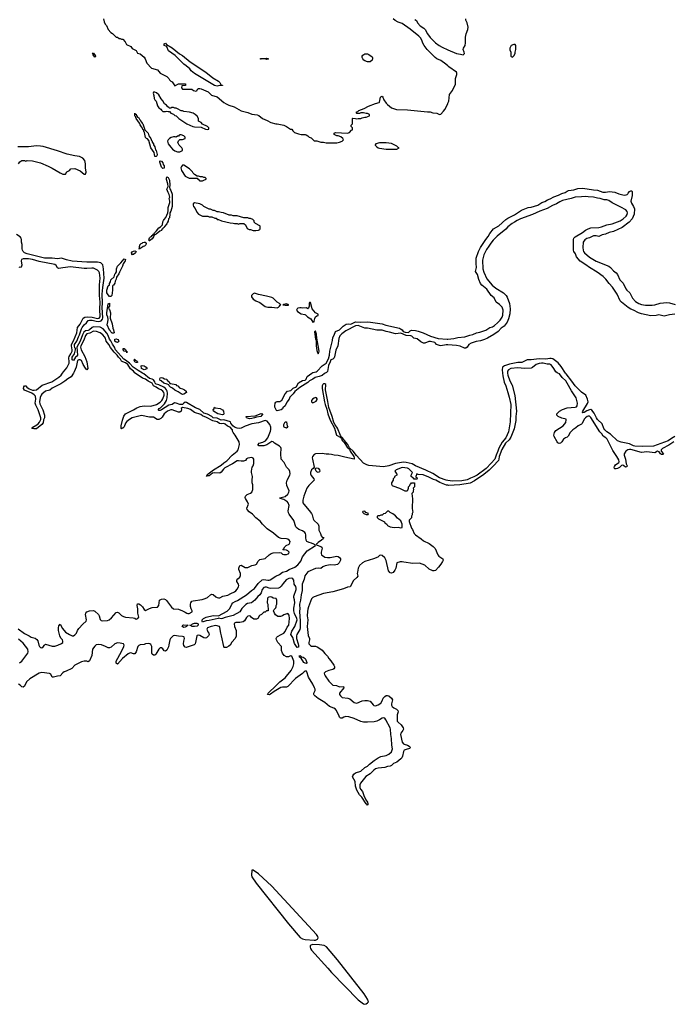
# Model space of a CAD drawing. Header units: inches. Extents: x 2347120 to 2490770, y 707513 to 877705.
# Tile 63 of 132: x 2393559 to 2403373, y 790511 to 805317. Entities that reach past the tile are written whole.
import ezdxf

# ---------------------------------------------------------------- set-up
doc = ezdxf.new("R2010")
doc.units = ezdxf.units.IN
doc.header["$MEASUREMENT"] = 0
for name, color, linetype in [('C3799', 7, 'Continuous'), ('C3890', 7, 'Continuous'), ('C4709', 7, 'Continuous'), ('C4800', 7, 'Continuous')]:
    doc.layers.add(name, color=color, linetype=linetype)

msp = doc.modelspace()

# ---------------------------------------------------------------- linework, layer by layer
at = {"layer": 'C3799', "color": 5}
for points, elevation in [([(2393537, 796157), (2393630, 796088), (2393704, 796050), (2393730, 796031), (2393770, 796022), (2393790, 796014), (2393815, 795995), (2393834, 795974), (2393846, 795910), (2393855, 795890), (2393870, 795875), (2393890, 795873), (2393913, 795887), (2393930, 795913), (2393950, 795924), (2394050, 795894), (2394090, 795896), (2394135, 795910), (2394190, 795937), (2394206, 795950), (2394210, 795973), (2394203, 795990), (2394179, 796019), (2394164, 796050), (2394145, 796130), (2394144, 796170), (2394150, 796201), (2394170, 796226), (2394203, 796163), (2394249, 796109), (2394310, 796072), (2394350, 796054), (2394370, 796054), (2394390, 796066), (2394412, 796090), (2394429, 796131), (2394450, 796162), (2394510, 796225), (2394561, 796270), (2394565, 796290), (2394551, 796370), (2394554, 796390), (2394570, 796410), (2394610, 796427), (2394670, 796434), (2394690, 796425), (2394745, 796370), (2394756, 796350), (2394770, 796298), (2394784, 796284), (2394799, 796279), (2394878, 796282), (2394907, 796293), (2394940, 796320), (2395010, 796401), (2395030, 796407), (2395050, 796395), (2395090, 796359), (2395121, 796341), (2395151, 796331), (2395264, 796324), (2395290, 796316), (2395310, 796303), (2395335, 796310), (2395349, 796331), (2395338, 796390), (2395337, 796457), (2395328, 796510), (2395330, 796531), (2395350, 796535), (2395377, 796517), (2395407, 796487), (2395430, 796447), (2395450, 796431), (2395510, 796464), (2395550, 796477), (2395630, 796481), (2395651, 796509), (2395661, 796590), (2395690, 796605), (2395727, 796607), (2395750, 796598), (2395765, 796585), (2395841, 796481), (2395870, 796459), (2395950, 796451), (2396010, 796427), (2396050, 796407), (2396072, 796390), (2396090, 796385), (2396110, 796388), (2396152, 796410), (2396153, 796430), (2396137, 796457), (2396127, 796493), (2396127, 796530), (2396132, 796550), (2396148, 796572), (2396170, 796579), (2396301, 796599), (2396349, 796611), (2396384, 796630), (2396430, 796670), (2396450, 796679), (2396470, 796673), (2396510, 796637), (2396530, 796626), (2396550, 796621), (2396570, 796624), (2396614, 796646), (2396690, 796662), (2396732, 796688), (2396790, 796712), (2396810, 796728), (2396830, 796753), (2396850, 796790), (2396855, 796810), (2396852, 796830), (2396826, 796870), (2396824, 796890), (2396838, 796910), (2396870, 796933), (2396882, 796958), (2396879, 796990), (2396857, 797050), (2396856, 797070), (2396870, 797108), (2396890, 797113), (2396950, 797079), (2396970, 797077), (2396990, 797079), (2397050, 797108), (2397100, 797120), (2397119, 797130), (2397146, 797174), (2397170, 797197), (2397250, 797216), (2397309, 797270), (2397343, 797290), (2397370, 797300), (2397470, 797307), (2397490, 797301), (2397510, 797282), (2397530, 797275), (2397570, 797276), (2397596, 797284), (2397609, 797290), (2397612, 797310), (2397592, 797330), (2397570, 797340), (2397524, 797344), (2397515, 797350), (2397525, 797355), (2397546, 797390), (2397569, 797411), (2397612, 797430), (2397624, 797450), (2397627, 797470), (2397614, 797490), (2397590, 797504), (2397570, 797509), (2397490, 797514), (2397449, 797530), (2397377, 797597), (2397279, 797659), (2397210, 797729), (2397177, 797777), (2397110, 797824), (2397062, 797882), (2397010, 797916), (2396978, 797950), (2396974, 797970), (2397000, 798030), (2396987, 798067), (2396955, 798115), (2396950, 798130), (2396954, 798150), (2396981, 798179), (2397030, 798197), (2397049, 798210), (2397064, 798250), (2397063, 798323), (2397055, 798350), (2397054, 798390), (2397059, 798450), (2397046, 798506), (2397045, 798530), (2397055, 798590), (2397069, 798610), (2397078, 798642), (2397082, 798710), (2397070, 798722), (2397050, 798732), (2396990, 798725), (2396970, 798712), (2396953, 798687), (2396924, 798676), (2396890, 798677), (2396850, 798685), (2396830, 798683), (2396761, 798639), (2396644, 798576), (2396623, 798557), (2396590, 798514), (2396570, 798500), (2396495, 798505), (2396461, 798499), (2396410, 798459), (2396383, 798457), (2396369, 798450), (2396377, 798463), (2396374, 798470), (2396395, 798490), (2396475, 798550), (2396590, 798616), (2396629, 798651), (2396676, 798684), (2396754, 798766), (2396830, 798826), (2396846, 798850), (2396865, 798930), (2396859, 798970), (2396800, 799070), (2396768, 799110), (2396761, 799130), (2396762, 799150), (2396754, 799154), (2396724, 799190), (2396683, 799203), (2396650, 799236), (2396630, 799242), (2396590, 799237), (2396566, 799246), (2396530, 799270), (2396464, 799284), (2396370, 799335), (2396310, 799361), (2396281, 799381), (2396190, 799412), (2396130, 799453), (2396090, 799468), (2396010, 799483), (2395988, 799472), (2395992, 799450), (2395989, 799431), (2395970, 799414), (2395950, 799415), (2395850, 799449), (2395830, 799448), (2395783, 799430), (2395730, 799390), (2395700, 799340), (2395681, 799319), (2395650, 799303), (2395625, 799305), (2395570, 799338), (2395510, 799342), (2395390, 799363), (2395250, 799330), (2395210, 799307), (2395170, 799274), (2395153, 799250), (2395130, 799193), (2395110, 799176), (2395104, 799176), (2395090, 799165), (2395087, 799167), (2395087, 799207), (2395104, 799296), (2395126, 799354), (2395152, 799388), (2395272, 799448), (2395319, 799481), (2395370, 799500), (2395430, 799511), (2395533, 799507), (2395615, 799530), (2395670, 799566), (2395697, 799590), (2395710, 799613), (2395730, 799670), (2395730, 799693), (2395726, 799710), (2395710, 799730), (2395687, 799750), (2395645, 799765), (2395612, 799790), (2395584, 799804), (2395573, 799813), (2395550, 799852), (2395490, 799881), (2395450, 799910), (2395405, 799925), (2395296, 800000)], 80), ([(2394368, 800000), (2394335, 799945), (2394282, 799918), (2394238, 799882), (2394178, 799842), (2394050, 799777), (2394013, 799747), (2393950, 799729), (2393890, 799685), (2393880, 799670), (2393867, 799633), (2393855, 799570), (2393862, 799542), (2393908, 799450), (2393931, 799370), (2393930, 799330), (2393919, 799301), (2393910, 799254), (2393893, 799227), (2393810, 799166), (2393770, 799163), (2393747, 799167), (2393744, 799170), (2393759, 799190), (2393818, 799222), (2393839, 799241), (2393856, 799264), (2393876, 799304), (2393878, 799330), (2393836, 799450), (2393800, 799520), (2393790, 799550), (2393800, 799610), (2393796, 799656), (2393777, 799677), (2393741, 799701), (2393630, 799746), (2393617, 799770), (2393622, 799798), (2393630, 799810), (2393650, 799810), (2393669, 799789), (2393704, 799764), (2393750, 799745), (2393776, 799744), (2393810, 799751), (2393897, 799823), (2394045, 799870), (2394150, 799941), (2394183, 799970), (2394203, 800000)], 80), ([(2400000, 798386), (2399974, 798390), (2399870, 798429), (2399772, 798492), (2399665, 798545), (2399510, 798607), (2399459, 798639), (2399370, 798659), (2399330, 798662), (2399210, 798642), (2399108, 798608), (2399030, 798595), (2398810, 798612), (2398781, 798621), (2398729, 798649), (2398623, 798763), (2398574, 798830), (2398521, 798881), (2398492, 798930), (2398462, 798962), (2398410, 799035), (2398401, 799041), (2398385, 799065), (2398336, 799176), (2398302, 799222), (2398281, 799261), (2398257, 799350), (2398206, 799486), (2398194, 799574), (2398159, 799750), (2398165, 799830), (2398150, 799843), (2398130, 799842), (2398119, 799830), (2398110, 799810), (2398109, 799770), (2398142, 799570), (2398151, 799530), (2398178, 799458), (2398191, 799390), (2398230, 799293), (2398295, 799175), (2398324, 799070), (2398380, 799040), (2398397, 799017), (2398410, 798988), (2398439, 798959), (2398486, 798890), (2398517, 798857), (2398529, 798830), (2398582, 798750), (2398591, 798730), (2398590, 798710), (2398450, 798736), (2398350, 798765), (2398290, 798768), (2398250, 798780), (2398210, 798784), (2398170, 798781), (2398110, 798791), (2398010, 798790), (2397990, 798780), (2397965, 798750), (2397960, 798730), (2397962, 798710), (2397987, 798590), (2397975, 798570), (2397946, 798550), (2397931, 798510), (2397933, 798490), (2397944, 798464), (2397984, 798410), (2397989, 798390), (2397906, 798314), (2397879, 798270), (2397830, 798150), (2397818, 798090), (2397819, 798050), (2397831, 798030), (2397914, 797934), (2397949, 797889), (2397960, 797870), (2397972, 797812), (2397983, 797790), (2398046, 797730), (2398059, 797699), (2398060, 797640), (2398084, 797590), (2398095, 797555), (2398110, 797535), (2398133, 797530), (2398121, 797510), (2398099, 797490), (2398050, 797457), (2398030, 797434), (2398019, 797430), (2398022, 797422), (2398034, 797414), (2398090, 797397), (2398105, 797385), (2398110, 797370), (2398094, 797310), (2398094, 797290), (2398100, 797270), (2398150, 797234), (2398189, 797229), (2398230, 797228), (2398330, 797248), (2398350, 797245), (2398370, 797232), (2398385, 797210), (2398382, 797190), (2398365, 797150), (2398350, 797133), (2398336, 797124), (2398290, 797114), (2398230, 797119), (2398155, 797105), (2398117, 797090), (2398090, 797064), (2398049, 797069), (2398010, 797063), (2397890, 797013), (2397846, 796954), (2397836, 796904), (2397809, 796831), (2397808, 796732), (2397790, 796670), (2397783, 796590), (2397768, 796528), (2397766, 796510), (2397774, 796470), (2397768, 796410), (2397779, 796279), (2397775, 796170), (2397771, 796149), (2397727, 796073), (2397721, 796050), (2397722, 796010), (2397749, 795931), (2397752, 795908), (2397750, 795881), (2397730, 795878), (2397690, 795934), (2397666, 796026), (2397637, 796070), (2397650, 796122), (2397697, 796190), (2397731, 796290), (2397728, 796310), (2397690, 796386), (2397682, 796430), (2397684, 796470), (2397697, 796550), (2397694, 796594), (2397682, 796630), (2397683, 796650), (2397717, 796750), (2397719, 796770), (2397712, 796792), (2397685, 796830), (2397683, 796890), (2397668, 796908), (2397650, 796917), (2397606, 796914), (2397566, 796894), (2397520, 796840), (2397490, 796797), (2397470, 796777), (2397450, 796768), (2397330, 796763), (2397310, 796766), (2397270, 796785), (2397250, 796784), (2397230, 796776), (2397207, 796750), (2397190, 796698), (2397172, 796670), (2397139, 796641), (2397094, 796590), (2397043, 796550), (2396984, 796536), (2396958, 796522), (2396899, 796461), (2396883, 796437), (2396870, 796410), (2396770, 796355), (2396650, 796328), (2396610, 796310), (2396590, 796308), (2396550, 796316), (2396543, 796310), (2396456, 796290), (2396410, 796281), (2396362, 796278), (2396316, 796264), (2396310, 796255), (2396301, 796270), (2396302, 796290), (2396321, 796310), (2396365, 796330), (2396470, 796355), (2396550, 796350), (2396679, 796421), (2396718, 796462), (2396750, 796527), (2396767, 796550), (2396800, 796570), (2396836, 796584), (2396970, 796670), (2397046, 796734), (2397090, 796763), (2397143, 796837), (2397206, 796894), (2397230, 796901), (2397290, 796888), (2397310, 796888), (2397326, 796894), (2397410, 796949), (2397467, 796973), (2397510, 797009), (2397570, 797025), (2397611, 797049), (2397695, 797085), (2397740, 797120), (2397768, 797150), (2397785, 797175), (2397810, 797242), (2397884, 797330), (2398010, 797410), (2398001, 797421), (2397984, 797430), (2397950, 797443), (2397910, 797453), (2397878, 797470), (2397866, 797490), (2397861, 797530), (2397861, 797570), (2397857, 797590), (2397847, 797607), (2397812, 797630), (2397758, 797650), (2397730, 797670), (2397713, 797690), (2397684, 797784), (2397610, 797881), (2397601, 797901), (2397598, 797930), (2397610, 798010), (2397597, 798050), (2397583, 798070), (2397564, 798084), (2397530, 798103), (2397477, 798117), (2397469, 798129), (2397550, 798147), (2397590, 798182), (2397608, 798210), (2397612, 798232), (2397577, 798310), (2397574, 798350), (2397584, 798390), (2397623, 798470), (2397627, 798490), (2397622, 798522), (2397610, 798550), (2397574, 798590), (2397537, 798657), (2397492, 798710), (2397484, 798790), (2397493, 798870), (2397486, 798886), (2397465, 798905), (2397392, 798950), (2397370, 798970), (2397350, 798972), (2397278, 798922), (2397232, 798908), (2397158, 798910), (2397144, 798924), (2397144, 798930), (2397162, 798950), (2397216, 798964), (2397255, 798985), (2397292, 799028), (2397329, 799130), (2397334, 799154), (2397335, 799190), (2397322, 799230), (2397281, 799281), (2397250, 799291), (2397150, 799253), (2397050, 799237), (2396950, 799202), (2396890, 799173), (2396870, 799170), (2396830, 799174), (2396791, 799190), (2396764, 799210), (2396732, 799250), (2396728, 799270), (2396630, 799299), (2396590, 799296), (2396530, 799324), (2396470, 799329), (2396451, 799350), (2396383, 799383), (2396330, 799401), (2396270, 799453), (2396201, 799481), (2396070, 799558), (2396050, 799563), (2396030, 799552), (2396010, 799531), (2395990, 799528), (2395970, 799530), (2395910, 799552), (2395885, 799555), (2395850, 799530), (2395802, 799518), (2395690, 799450), (2395670, 799442), (2395650, 799442), (2395642, 799450), (2395657, 799470), (2395678, 799482), (2395739, 799541), (2395768, 799590), (2395777, 799630), (2395782, 799702), (2395777, 799730), (2395767, 799750), (2395752, 799770), (2395725, 799790), (2395650, 799825), (2395610, 799836), (2395599, 799850), (2395593, 799873), (2395570, 799900), (2395550, 799912), (2395510, 799922), (2395424, 799990), (2395407, 800000)], 60), ([(2398153, 800000), (2398144, 799996), (2398110, 799968), (2398062, 799950), (2398004, 799936), (2397968, 799910), (2397916, 799884), (2397890, 799861), (2397774, 799786), (2397695, 799725), (2397670, 799690), (2397621, 799639), (2397610, 799610), (2397576, 799564), (2397550, 799510), (2397518, 799482), (2397510, 799465), (2397490, 799452), (2397430, 799433), (2397421, 799441), (2397398, 799490), (2397397, 799510), (2397402, 799550), (2397410, 799565), (2397430, 799577), (2397470, 799576), (2397503, 799597), (2397554, 799690), (2397589, 799730), (2397637, 799743), (2397659, 799761), (2397670, 799776), (2397709, 799791), (2397720, 799800), (2397750, 799855), (2397810, 799893), (2397850, 799895), (2397868, 799912), (2397881, 799950), (2397953, 800000)], 40), ([(2400000, 798316), (2399978, 798318), (2399877, 798357), (2399819, 798390), (2399782, 798402), (2399700, 798440), (2399689, 798450), (2399629, 798471), (2399550, 798478), (2399530, 798486), (2399514, 798450), (2399518, 798438), (2399533, 798433), (2399534, 798410), (2399530, 798406), (2399490, 798406), (2399482, 798422), (2399470, 798426), (2399448, 798450), (2399448, 798470), (2399468, 798510), (2399410, 798563), (2399390, 798573), (2399310, 798582), (2399222, 798550), (2399202, 798530), (2399220, 798500), (2399232, 798490), (2399232, 798470), (2399194, 798450), (2399194, 798430), (2399174, 798410), (2399174, 798390), (2399152, 798350), (2399152, 798330), (2399162, 798310), (2399170, 798305), (2399272, 798272), (2399350, 798232), (2399387, 798233), (2399396, 798244), (2399407, 798273), (2399408, 798292), (2399427, 798313), (2399430, 798334), (2399442, 798338), (2399450, 798354), (2399490, 798354), (2399494, 798350), (2399494, 798290), (2399474, 798270), (2399482, 798250), (2399474, 798230), (2399474, 798210), (2399454, 798190), (2399465, 798110), (2399462, 797970), (2399465, 797930), (2399471, 797910), (2399462, 797890), (2399462, 797870), (2399452, 797850), (2399452, 797828), (2399414, 797790), (2399418, 797770), (2399450, 797672), (2399465, 797650), (2399492, 797590), (2399512, 797570), (2399598, 797510), (2399630, 797481), (2399718, 797438), (2399776, 797396), (2399805, 797365), (2399849, 797270), (2399863, 797250), (2399921, 797210), (2399926, 797190), (2399919, 797170), (2399893, 797127), (2399858, 797082), (2399810, 797035), (2399790, 797029), (2399770, 797030), (2399716, 797056), (2399652, 797112), (2399570, 797144), (2399470, 797138), (2399337, 797157), (2399310, 797165), (2399283, 797163), (2399230, 797149), (2399216, 797070), (2399203, 797037), (2399175, 797005), (2399150, 796992), (2399130, 796999), (2399105, 797030), (2399070, 797182), (2399050, 797225), (2399010, 797261), (2398990, 797267), (2398970, 797261), (2398943, 797237), (2398882, 797210), (2398749, 797171), (2398716, 797150), (2398671, 797110), (2398651, 797069), (2398639, 797010), (2398636, 796990), (2398643, 796950), (2398631, 796930), (2398578, 796882), (2398530, 796789), (2398490, 796781), (2398430, 796760), (2398270, 796714), (2398130, 796686), (2397990, 796639), (2397970, 796628), (2397950, 796607), (2397900, 796490), (2397890, 796454), (2397885, 796415), (2397884, 796350), (2397890, 796290), (2397882, 796190), (2397896, 796056), (2397917, 796010), (2397916, 795990), (2397905, 795950), (2397907, 795930), (2397930, 795904), (2397950, 795896), (2398010, 795895), (2398043, 795883), (2398110, 795836), (2398146, 795786), (2398188, 795748), (2398210, 795710), (2398238, 795678), (2398284, 795610), (2398292, 795590), (2398293, 795570), (2398284, 795556), (2398270, 795546), (2398206, 795530), (2398156, 795510), (2398139, 795490), (2398143, 795470), (2398154, 795450), (2398210, 795370), (2398270, 795309), (2398323, 795303), (2398370, 795287), (2398431, 795290), (2398435, 795270), (2398370, 795190), (2398370, 795170), (2398384, 795150), (2398410, 795126), (2398492, 795112), (2398523, 795103), (2398590, 795051), (2398630, 795041), (2398710, 795074), (2398750, 795081), (2398790, 795080), (2398830, 795067), (2398874, 795014), (2398885, 795005), (2398910, 794998), (2398950, 795012), (2398990, 795038), (2399010, 795073), (2399025, 795115), (2399050, 795141), (2399070, 795153), (2399090, 795156), (2399110, 795148), (2399152, 795112), (2399164, 795090), (2399149, 795030), (2399152, 795010), (2399163, 794990), (2399186, 794970), (2399228, 794950), (2399247, 794930), (2399250, 794910), (2399236, 794864), (2399234, 794790), (2399237, 794770), (2399252, 794752), (2399295, 794715), (2399325, 794670), (2399331, 794650), (2399322, 794630), (2399290, 794590), (2399285, 794570), (2399311, 794451), (2399330, 794430), (2399343, 794423), (2399390, 794409), (2399416, 794390), (2399434, 794370), (2399423, 794357), (2399370, 794344), (2399343, 794330), (2399330, 794310), (2399316, 794244), (2399304, 794216), (2399290, 794200), (2399230, 794152), (2399179, 794130), (2399150, 794102), (2399130, 794091), (2399090, 794085), (2399050, 794070), (2398950, 794061), (2398910, 794050), (2398887, 794033), (2398830, 793975), (2398765, 793935), (2398683, 793837), (2398673, 793810), (2398675, 793770), (2398685, 793745), (2398713, 793710), (2398733, 793650), (2398765, 793585), (2398792, 793550), (2398797, 793523), (2398796, 793510), (2398790, 793506), (2398781, 793521), (2398770, 793525), (2398704, 793624), (2398670, 793661), (2398628, 793730), (2398611, 793790), (2398602, 793862), (2398565, 793930), (2398570, 793947), (2398586, 793970), (2398610, 793989), (2398690, 794015), (2398750, 794070), (2398790, 794093), (2398818, 794122), (2398890, 794177), (2398950, 794217), (2398990, 794235), (2399070, 794252), (2399110, 794272), (2399150, 794306), (2399168, 794350), (2399156, 794410), (2399148, 794510), (2399138, 794570), (2399135, 794650), (2399129, 794670), (2399067, 794790), (2399050, 794813), (2399030, 794821), (2399010, 794815), (2398970, 794786), (2398930, 794767), (2398890, 794758), (2398790, 794751), (2398730, 794755), (2398690, 794764), (2398590, 794811), (2398510, 794834), (2398463, 794837), (2398435, 794830), (2398410, 794816), (2398390, 794814), (2398380, 794820), (2398370, 794828), (2398362, 794842), (2398324, 794930), (2398307, 794947), (2398283, 794963), (2398216, 794990), (2398150, 795049), (2398050, 795110), (2397998, 795150), (2397990, 795160), (2397983, 795170), (2397982, 795190), (2398001, 795230), (2398001, 795250), (2397995, 795270), (2397970, 795324), (2397904, 795430), (2397877, 795510), (2397870, 795519), (2397850, 795519), (2397836, 795510), (2397813, 795487), (2397709, 795410), (2397590, 795288), (2397570, 795282), (2397510, 795282), (2397485, 795275), (2397384, 795216), (2397330, 795176), (2397310, 795166), (2397287, 795167), (2397294, 795190), (2397417, 795303), (2397470, 795360), (2397550, 795422), (2397573, 795447), (2397640, 795530), (2397672, 795590), (2397683, 795630), (2397682, 795670), (2397650, 795744), (2397630, 795749), (2397603, 795737), (2397570, 795736), (2397537, 795757), (2397510, 795793), (2397498, 795830), (2397495, 795890), (2397443, 795950), (2397422, 795990), (2397418, 796010), (2397424, 796030), (2397437, 796043), (2397490, 796074), (2397530, 796091), (2397550, 796119), (2397580, 796180), (2397607, 796210), (2397618, 796310), (2397610, 796362), (2397590, 796389), (2397530, 796369), (2397510, 796354), (2397483, 796343), (2397443, 796343), (2397406, 796366), (2397389, 796390), (2397378, 796430), (2397386, 796450), (2397410, 796474), (2397418, 796490), (2397418, 796510), (2397428, 796530), (2397428, 796590), (2397414, 796614), (2397370, 796618), (2397350, 796633), (2397330, 796637), (2397305, 796635), (2397294, 796630), (2397284, 796616), (2397282, 796550), (2397293, 796527), (2397294, 796430), (2397290, 796426), (2397270, 796426), (2397250, 796406), (2397230, 796406), (2397194, 796370), (2397165, 796355), (2397142, 796310), (2397120, 796300), (2397081, 796301), (2397046, 796326), (2397029, 796349), (2397010, 796353), (2396990, 796349), (2396970, 796325), (2396942, 796278), (2396920, 796260), (2396870, 796252), (2396812, 796252), (2396790, 796241), (2396784, 796230), (2396790, 796192), (2396815, 796130), (2396813, 796047), (2396799, 796010), (2396750, 795954), (2396723, 795910), (2396706, 795894), (2396670, 795878), (2396638, 795878), (2396630, 795882), (2396627, 795890), (2396596, 796050), (2396582, 796090), (2396570, 796178), (2396562, 796190), (2396510, 796206), (2396438, 796190), (2396383, 796170), (2396373, 796150), (2396390, 796111), (2396406, 796090), (2396407, 796070), (2396398, 796050), (2396370, 796022), (2396350, 796019), (2396330, 796024), (2396270, 796057), (2396250, 796062), (2396230, 796059), (2396221, 796050), (2396205, 795950), (2396197, 795930), (2396183, 795917), (2396080, 795880), (2396070, 795878), (2396050, 795882), (2396030, 795907), (2396025, 795930), (2396027, 795970), (2396037, 796010), (2396035, 796030), (2396030, 796036), (2396010, 796044), (2395950, 796045), (2395885, 796055), (2395869, 796050), (2395829, 796010), (2395816, 795990), (2395804, 795916), (2395795, 795885), (2395770, 795835), (2395750, 795821), (2395730, 795825), (2395710, 795854), (2395690, 795869), (2395670, 795869), (2395650, 795849), (2395605, 795775), (2395590, 795762), (2395570, 795762), (2395554, 795774), (2395549, 795789), (2395545, 795890), (2395530, 795920), (2395515, 795930), (2395490, 795936), (2395451, 795930), (2395430, 795919), (2395370, 795917), (2395350, 795907), (2395335, 795890), (2395311, 795809), (2395290, 795783), (2395270, 795781), (2395230, 795797), (2395210, 795793), (2395190, 795781), (2395107, 795713), (2395030, 795625), (2395010, 795639), (2395008, 795672), (2395090, 795814), (2395125, 795890), (2395128, 795910), (2395118, 795930), (2395070, 795943), (2395030, 795947), (2394989, 795930), (2394937, 795883), (2394910, 795871), (2394890, 795872), (2394850, 795893), (2394790, 795915), (2394750, 795919), (2394710, 795914), (2394690, 795898), (2394656, 795850), (2394644, 795756), (2394610, 795677), (2394590, 795663), (2394570, 795672), (2394530, 795672), (2394490, 795663), (2394450, 795643), (2394390, 795608), (2394342, 795558), (2394260, 795520), (2394228, 795510), (2394210, 795496), (2394170, 795450), (2394130, 795447), (2394069, 795429), (2394050, 795432), (2394030, 795476), (2394010, 795487), (2393890, 795498), (2393850, 795491), (2393710, 795406), (2393662, 795358), (2393630, 795297), (2393610, 795280), (2393590, 795284), (2393565, 795310), (2393544, 795324)], 80), ([(2393555, 795645), (2393590, 795671), (2393680, 795790), (2393687, 795813), (2393680, 795850), (2393610, 795942), (2393541, 796001)], 80)]:
    msp.add_lwpolyline(points, dxfattribs=dict(at, elevation=elevation))
for points, elevation in [([(2396010, 799682), (2395988, 799690), (2395943, 799723), (2395890, 799745), (2395857, 799777), (2395825, 799790), (2395805, 799810), (2395804, 799824), (2395777, 799837), (2395726, 799850), (2395686, 799886), (2395673, 799890), (2395666, 799910), (2395670, 799931), (2395690, 799936), (2395711, 799930), (2395735, 799915), (2395770, 799910), (2395777, 799897), (2395807, 799870), (2395814, 799854), (2395827, 799847), (2395908, 799830), (2395918, 799818), (2395936, 799810), (2395963, 799783), (2395975, 799775), (2396010, 799767), (2396039, 799750), (2396064, 799730), (2396068, 799710), (2396030, 799685)], 40), ([(2398010, 799633), (2397990, 799627), (2397964, 799610), (2397949, 799590), (2397950, 799570), (2397962, 799562), (2397970, 799557), (2397990, 799563), (2398019, 799581), (2398035, 799605), (2398035, 799615), (2398023, 799630)], 60), ([(2396610, 799376), (2396538, 799390), (2396473, 799430), (2396469, 799449), (2396466, 799450), (2396479, 799461), (2396490, 799490), (2396500, 799480), (2396572, 799470), (2396611, 799450), (2396626, 799430), (2396630, 799388), (2396622, 799378)], 40), ([(2397017, 799317), (2396969, 799329), (2396964, 799350), (2397098, 799362), (2397190, 799393), (2397216, 799390), (2397187, 799350), (2397119, 799341), (2397090, 799328), (2397050, 799318)], 40), ([(2397570, 799175), (2397538, 799190), (2397530, 799198), (2397529, 799231), (2397550, 799271), (2397570, 799271), (2397582, 799202), (2397590, 799188)], 40), ([(2398050, 798507), (2398030, 798517), (2398018, 798530), (2398007, 798553), (2398007, 798573), (2398030, 798578), (2398050, 798573), (2398069, 798550), (2398073, 798530), (2398070, 798516)], 60), ([(2398750, 797926), (2398718, 797922), (2398714, 797910), (2398734, 797890), (2398770, 797874), (2398790, 797874), (2398802, 797878), (2398806, 797890), (2398767, 797907)], 80), ([(2399110, 797926), (2399090, 797926), (2399054, 797890), (2399030, 797886), (2399010, 797868), (2398990, 797868), (2398970, 797858), (2398950, 797858), (2398934, 797850), (2398934, 797830), (2398954, 797810), (2399044, 797764), (2399052, 797752), (2399082, 797730), (2399092, 797712), (2399130, 797691), (2399190, 797679), (2399250, 797686), (2399290, 797678), (2399310, 797682), (2399311, 797730), (2399290, 797781), (2399241, 797821), (2399210, 797854), (2399170, 797888), (2399128, 797908)], 80), ([(2396030, 796178), (2396005, 796190), (2396013, 796210), (2396030, 796215), (2396094, 796210), (2396079, 796201), (2396070, 796190), (2396050, 796181)], 60), ([(2396190, 796190), (2396153, 796193), (2396118, 796210), (2396143, 796217), (2396156, 796230), (2396190, 796244), (2396223, 796243), (2396243, 796230), (2396241, 796210), (2396230, 796197)], 60), ([(2397870, 795636), (2397850, 795639), (2397830, 795650), (2397794, 795714), (2397768, 795730), (2397767, 795747), (2397762, 795750), (2397770, 795754), (2397782, 795750), (2397798, 795738), (2397823, 795730), (2397850, 795710), (2397863, 795690), (2397878, 795650), (2397878, 795642)], 60), ([(2397070, 792529), (2397052, 792528), (2397047, 792453), (2397051, 792430), (2397113, 792330), (2397603, 791723), (2397777, 791517), (2397810, 791495), (2397850, 791485), (2397990, 791476), (2398010, 791477), (2398030, 791484), (2398038, 791490), (2398047, 791510), (2398043, 791530), (2398021, 791561), (2397350, 792287), (2397150, 792471)], 120), ([(2397970, 791412), (2397938, 791402), (2397929, 791390), (2397925, 791370), (2397931, 791350), (2397947, 791327), (2398194, 791054), (2398248, 790988), (2398650, 790579), (2398730, 790518), (2398750, 790511), (2398770, 790518), (2398790, 790531), (2398804, 790550), (2398788, 790590), (2398740, 790670), (2398339, 791179), (2398175, 791375), (2398136, 791396), (2398070, 791407)], 120)]:
    msp.add_lwpolyline(points, close=True, dxfattribs=dict(at, elevation=elevation))
at = {"layer": 'C3890', "color": 5}
for points, elevation in [([(2394819, 805330), (2394830, 805282), (2394846, 805250), (2394865, 805230), (2394891, 805171), (2394930, 805122), (2394954, 805110), (2395010, 805054), (2395030, 805054), (2395053, 805033), (2395070, 805032), (2395090, 805022), (2395110, 805022), (2395145, 804985), (2395165, 804945), (2395230, 804911), (2395250, 804885), (2395311, 804851), (2395332, 804812), (2395370, 804802), (2395431, 804751), (2395445, 804730), (2395470, 804662), (2395542, 804590), (2395630, 804562), (2395672, 804512), (2395770, 804462), (2395802, 804430), (2395812, 804412), (2395832, 804392), (2395850, 804382), (2395890, 804322), (2395949, 804351), (2396050, 804352), (2396054, 804350), (2396053, 804327), (2395998, 804322), (2395994, 804290), (2396010, 804274), (2396150, 804272), (2396171, 804251), (2396210, 804242), (2396228, 804252), (2396235, 804270), (2396250, 804281), (2396270, 804283), (2396290, 804277), (2396392, 804232), (2396444, 804184), (2396530, 804157), (2396630, 804071), (2396663, 804050), (2396706, 804030), (2396784, 804004), (2396890, 803944), (2396990, 803922), (2397050, 803894), (2397130, 803885), (2397154, 803874), (2397210, 803831), (2397283, 803803), (2397334, 803770), (2397410, 803751), (2397430, 803751), (2397531, 803731), (2397570, 803711), (2397630, 803672), (2397651, 803671), (2397665, 803645), (2397690, 803622), (2397750, 803598), (2397790, 803591), (2397850, 803591), (2397866, 803586), (2397890, 803572), (2397910, 803552), (2397940, 803540), (2397990, 803497), (2398030, 803493), (2398090, 803473), (2398130, 803477), (2398170, 803466), (2398330, 803465), (2398370, 803475), (2398408, 803490), (2398428, 803510), (2398418, 803530), (2398390, 803554), (2398350, 803569), (2398326, 803570), (2398286, 803590), (2398286, 803610), (2398310, 803618), (2398489, 803611), (2398519, 803621), (2398550, 803654), (2398562, 803658), (2398566, 803670), (2398566, 803690), (2398546, 803710), (2398546, 803730), (2398566, 803750), (2398566, 803830), (2398570, 803834), (2398608, 803832), (2398630, 803825), (2398650, 803832), (2398690, 803832), (2398710, 803842), (2398750, 803852), (2398770, 803852), (2398818, 803870), (2398818, 803890), (2398790, 803908), (2398770, 803908), (2398730, 803918), (2398690, 803918), (2398670, 803908), (2398630, 803908), (2398626, 803910), (2398626, 803930), (2398644, 803936), (2398658, 803950), (2398741, 803979), (2398806, 804014), (2398910, 804054), (2398966, 804070), (2398970, 804074), (2398984, 804150), (2398990, 804158), (2399010, 804165), (2399021, 804150), (2399037, 804110), (2399070, 804063), (2399090, 804043), (2399153, 803993), (2399224, 803964), (2399390, 803961), (2399690, 803930), (2399730, 803930), (2399770, 803916), (2399830, 803912), (2399870, 803893), (2399890, 803897), (2399930, 803943), (2399950, 803968), (2399997, 804050), (2400000, 804059)], 60), ([(2400000, 804622), (2399970, 804650), (2399890, 804705), (2399830, 804729), (2399807, 804747), (2399689, 804870), (2399642, 804930), (2399622, 804962), (2399613, 804993), (2399590, 805038), (2399562, 805070), (2399432, 805172), (2399310, 805257), (2399250, 805281), (2399205, 805305), (2399177, 805330)], 60), ([(2399500, 805320), (2399524, 805304), (2399542, 805270), (2399584, 805224), (2399638, 805190), (2399658, 805170), (2399690, 805105), (2399730, 805051), (2399810, 804971), (2399865, 804930), (2399910, 804903), (2400000, 804864)], 60), ([(2393542, 803150), (2393563, 803177), (2393590, 803198), (2393630, 803198), (2393650, 803191), (2393670, 803198), (2393750, 803196), (2393870, 803166), (2393990, 803116), (2394050, 803086), (2394170, 803012), (2394210, 802994), (2394250, 802994), (2394269, 803031), (2394306, 803050), (2394330, 803072), (2394390, 803078), (2394470, 803042), (2394530, 802992), (2394550, 802994), (2394557, 803023), (2394549, 803089), (2394549, 803151), (2394537, 803197), (2394510, 803232), (2394457, 803257), (2394387, 803267), (2394274, 803294), (2394130, 803343), (2393910, 803408), (2393870, 803416), (2393810, 803418), (2393690, 803404), (2393533, 803407)], 60), ([(2395407, 800000), (2395339, 800039), (2395267, 800090), (2395213, 800153), (2395150, 800199), (2395127, 800210), (2395001, 800350), (2394985, 800390), (2394955, 800435), (2394930, 800486), (2394910, 800513), (2394889, 800570), (2394870, 800604), (2394815, 800670), (2394770, 800693), (2394670, 800698), (2394650, 800690), (2394610, 800653), (2394590, 800644), (2394550, 800638), (2394523, 800617), (2394502, 800578), (2394470, 800485), (2394417, 800390), (2394429, 800270), (2394416, 800250), (2394400, 800240), (2394382, 800218), (2394370, 800193), (2394350, 800201), (2394347, 800230), (2394350, 800240), (2394383, 800290), (2394399, 800350), (2394399, 800370), (2394390, 800384), (2394385, 800410), (2394386, 800430), (2394417, 800483), (2394444, 800550), (2394461, 800579), (2394487, 800670), (2394501, 800690), (2394530, 800727), (2394564, 800756), (2394590, 800792), (2394610, 800799), (2394650, 800799), (2394710, 800782), (2394750, 800779), (2394770, 800782), (2394784, 800790), (2394806, 800814), (2394809, 800831), (2394802, 800990), (2394807, 801053), (2394798, 801190), (2394808, 801292), (2394828, 801430), (2394820, 801570), (2394808, 801630), (2394791, 801651), (2394779, 801659), (2394730, 801672), (2394570, 801669), (2394350, 801684), (2394264, 801704), (2394190, 801731), (2394130, 801722), (2394050, 801732), (2393930, 801732), (2393670, 801795), (2393633, 801810), (2393610, 801830), (2393600, 801850), (2393596, 801870), (2393597, 801937), (2393589, 801970), (2393589, 802009), (2393582, 802030), (2393569, 802049), (2393510, 802088)], 60), ([(2394203, 800000), (2394217, 800023), (2394270, 800084), (2394302, 800150), (2394305, 800170), (2394298, 800230), (2394302, 800250), (2394330, 800294), (2394347, 800330), (2394349, 800350), (2394336, 800410), (2394341, 800430), (2394370, 800490), (2394418, 800610), (2394430, 800690), (2394470, 800739), (2394512, 800828), (2394537, 800843), (2394573, 800847), (2394650, 800844), (2394710, 800827), (2394735, 800825), (2394756, 800830), (2394768, 800850), (2394763, 800963), (2394770, 801070), (2394758, 801170), (2394761, 801330), (2394769, 801429), (2394759, 801510), (2394750, 801531), (2394730, 801548), (2394670, 801578), (2394642, 801582), (2394570, 801575), (2394530, 801576), (2394322, 801598), (2394210, 801587), (2394150, 801575), (2394127, 801587), (2394110, 801619), (2394090, 801635), (2393850, 801679), (2393750, 801713), (2393690, 801721), (2393630, 801722), (2393610, 801720), (2393589, 801710), (2393583, 801690), (2393594, 801626), (2393583, 801597), (2393568, 801592), (2393550, 801593)], 80), ([(2397953, 800000), (2397968, 800010), (2398018, 800022), (2398031, 800029), (2398106, 800110), (2398167, 800150), (2398204, 800216), (2398218, 800270), (2398223, 800330), (2398265, 800495), (2398270, 800539), (2398288, 800572), (2398307, 800630), (2398367, 800653), (2398423, 800710), (2398470, 800739), (2398510, 800745), (2398530, 800738), (2398550, 800742), (2398610, 800771), (2398690, 800768), (2398787, 800773), (2398836, 800770), (2399010, 800741), (2399064, 800724), (2399270, 800676), (2399287, 800670), (2399310, 800653), (2399328, 800628), (2399356, 800616), (2399407, 800613), (2399430, 800638), (2399450, 800649), (2399510, 800643), (2399550, 800635), (2399628, 800610), (2399738, 800558), (2399850, 800525), (2399990, 800512), (2400000, 800513)], 40), ([(2400000, 800425), (2399973, 800427), (2399890, 800413), (2399870, 800415), (2399827, 800430), (2399814, 800454), (2399802, 800462), (2399739, 800479), (2399710, 800478), (2399650, 800454), (2399630, 800451), (2399590, 800472), (2399536, 800516), (2399487, 800527), (2399457, 800557), (2399443, 800563), (2399370, 800570), (2399290, 800601), (2399209, 800591), (2399120, 800620), (2399070, 800628), (2399010, 800647), (2398930, 800650), (2398790, 800676), (2398750, 800678), (2398650, 800719), (2398607, 800713), (2398462, 800638), (2398405, 800595), (2398376, 800564), (2398357, 800523), (2398344, 800410), (2398313, 800347), (2398295, 800245), (2398287, 800230), (2398270, 800214), (2398240, 800200), (2398226, 800174), (2398203, 800117), (2398190, 800024), (2398175, 800010), (2398153, 800000)], 40), ([(2395296, 800000), (2395290, 800004), (2395270, 800030), (2395226, 800066), (2395186, 800130), (2395150, 800156), (2395110, 800170), (2395090, 800184), (2395073, 800213), (2395043, 800243), (2395027, 800270), (2394978, 800318), (2394925, 800385), (2394902, 800430), (2394862, 800482), (2394848, 800530), (2394837, 800550), (2394810, 800578), (2394770, 800610), (2394712, 800630), (2394670, 800635), (2394616, 800604), (2394568, 800592), (2394548, 800570), (2394522, 800498), (2394479, 800410), (2394475, 800390), (2394483, 800350), (2394539, 800250), (2394570, 800170), (2394584, 800070), (2394570, 800051), (2394550, 800075), (2394515, 800130), (2394491, 800191), (2394470, 800201), (2394450, 800203), (2394441, 800199), (2394428, 800190), (2394407, 800093), (2394380, 800020), (2394368, 800000)], 80)]:
    msp.add_lwpolyline(points, dxfattribs=dict(at, elevation=elevation))
for points, elevation in [([(2396610, 804326), (2396570, 804328), (2396530, 804315), (2396490, 804326), (2396190, 804509), (2396138, 804550), (2396117, 804577), (2396065, 804625), (2396030, 804649), (2395989, 804689), (2395966, 804706), (2395897, 804777), (2395798, 804850), (2395770, 804906), (2395756, 804916), (2395730, 804926), (2395730, 804954), (2395750, 804962), (2395765, 804945), (2395850, 804891), (2395965, 804805), (2396010, 804779), (2396124, 804684), (2396358, 804530), (2396463, 804443), (2396550, 804391), (2396571, 804370), (2396582, 804342), (2396592, 804332), (2396611, 804331)], 60), ([(2394690, 804755), (2394664, 804790), (2394666, 804806), (2394654, 804806), (2394650, 804812), (2394670, 804811), (2394677, 804797), (2394690, 804791), (2394701, 804770), (2394699, 804761)], 40), ([(2397270, 804718), (2397250, 804727), (2397190, 804725), (2397175, 804730), (2397190, 804734), (2397250, 804732), (2397270, 804739), (2397299, 804730), (2397290, 804725)], 60), ([(2398830, 804683), (2398790, 804685), (2398750, 804700), (2398735, 804710), (2398718, 804730), (2398710, 804750), (2398710, 804770), (2398717, 804783), (2398750, 804802), (2398790, 804801), (2398810, 804794), (2398859, 804759), (2398864, 804750), (2398865, 804730), (2398859, 804710)], 60), ([(2395590, 804228), (2395570, 804226), (2395565, 804210), (2395575, 804175), (2395581, 804130), (2395590, 804112), (2395611, 804090), (2395630, 804022), (2395650, 803991), (2395682, 803970), (2395690, 803954), (2395710, 803934), (2395750, 803934), (2395770, 803942), (2395790, 803934), (2395810, 803934), (2395834, 803910), (2395870, 803894), (2395890, 803874), (2395910, 803872), (2395952, 803832), (2396072, 803750), (2396162, 803710), (2396190, 803704), (2396290, 803698), (2396354, 803670), (2396390, 803666), (2396406, 803670), (2396406, 803690), (2396386, 803710), (2396308, 803748), (2396286, 803770), (2396249, 803789), (2396246, 803830), (2396230, 803866), (2396198, 803890), (2396166, 803910), (2396113, 803927), (2396030, 803938), (2396007, 803947), (2395988, 803948), (2395930, 803978), (2395910, 803986), (2395890, 803986), (2395870, 803998), (2395844, 803996), (2395830, 803986), (2395807, 803987), (2395802, 804002), (2395787, 804007), (2395766, 804030), (2395738, 804050), (2395714, 804094), (2395685, 804125), (2395650, 804188), (2395617, 804217)], 60), ([(2395298, 803898), (2395310, 803898), (2395316, 803876), (2395333, 803853), (2395350, 803841), (2395360, 803820), (2395370, 803811), (2395374, 803794), (2395390, 803778), (2395399, 803759), (2395410, 803751), (2395441, 803661), (2395490, 803611), (2395499, 803570), (2395531, 803530), (2395541, 803501), (2395550, 803491), (2395553, 803473), (2395570, 803451), (2395573, 803433), (2395590, 803405), (2395602, 803362), (2395610, 803350), (2395625, 803290), (2395621, 803270), (2395610, 803259), (2395590, 803261), (2395581, 803321), (2395530, 803389), (2395501, 803501), (2395483, 803523), (2395465, 803530), (2395450, 803543), (2395438, 803618), (2395430, 803625), (2395419, 803659), (2395410, 803665), (2395404, 803684), (2395390, 803704), (2395383, 803723), (2395370, 803735), (2395360, 803760), (2395310, 803829), (2395300, 803860), (2395290, 803870), (2395290, 803911)], 40), ([(2395990, 803586), (2395970, 803586), (2395958, 803582), (2395950, 803566), (2395930, 803566), (2395912, 803548), (2395895, 803555), (2395870, 803555), (2395837, 803543), (2395810, 803528), (2395792, 803510), (2395782, 803490), (2395791, 803450), (2395830, 803398), (2395858, 803370), (2395890, 803346), (2395930, 803331), (2395968, 803332), (2395990, 803342), (2396006, 803350), (2396008, 803370), (2395998, 803390), (2395958, 803430), (2395938, 803470), (2395947, 803493), (2395967, 803513), (2396010, 803514), (2396046, 803530), (2396046, 803550), (2396026, 803570)], 60), ([(2399070, 803464), (2398970, 803464), (2398914, 803450), (2398905, 803435), (2398905, 803430), (2398930, 803403), (2398952, 803390), (2398970, 803385), (2399070, 803368), (2399230, 803368), (2399266, 803390), (2399250, 803395), (2399230, 803413), (2399150, 803453)], 60), ([(2395710, 803077), (2395690, 803101), (2395667, 803173), (2395666, 803190), (2395670, 803196), (2395690, 803191), (2395710, 803166), (2395718, 803138), (2395730, 803121), (2395730, 803084)], 40), ([(2396030, 803128), (2396010, 803128), (2395991, 803109), (2395985, 803090), (2395991, 803050), (2396050, 802962), (2396110, 802934), (2396230, 802934), (2396238, 802918), (2396253, 802913), (2396258, 802898), (2396270, 802894), (2396310, 802894), (2396330, 802902), (2396362, 802918), (2396366, 802930), (2396350, 802946), (2396330, 802946), (2396310, 802955), (2396276, 802956), (2396250, 802966), (2396230, 802966), (2396187, 802987), (2396167, 803007), (2396158, 803030), (2396113, 803073)], 60), ([(2395510, 801990), (2395506, 801990), (2395502, 802002), (2395510, 802035), (2395525, 802050), (2395543, 802057), (2395550, 802072), (2395564, 802076), (2395570, 802090), (2395584, 802096), (2395588, 802110), (2395619, 802141), (2395650, 802188), (2395678, 802202), (2395698, 802222), (2395706, 802234), (2395710, 802278), (2395724, 802296), (2395730, 802314), (2395759, 802341), (2395787, 802413), (2395794, 802446), (2395793, 802493), (2395817, 802570), (2395818, 802590), (2395809, 802630), (2395817, 802650), (2395808, 802690), (2395790, 802719), (2395773, 802770), (2395790, 802810), (2395785, 802850), (2395767, 802913), (2395765, 802930), (2395770, 802952), (2395790, 802946), (2395810, 802901), (2395819, 802830), (2395813, 802793), (2395815, 802775), (2395833, 802750), (2395850, 802692), (2395850, 802506), (2395830, 802438), (2395816, 802410), (2395818, 802390), (2395810, 802339), (2395799, 802321), (2395790, 802285), (2395776, 802264), (2395770, 802248), (2395735, 802205), (2395730, 802192), (2395716, 802184), (2395711, 802170), (2395698, 802162), (2395690, 802148), (2395665, 802135), (2395611, 802090), (2395582, 802078), (2395570, 802049), (2395550, 802019)], 40), ([(2396190, 802564), (2396167, 802550), (2396167, 802530), (2396175, 802510), (2396196, 802476), (2396221, 802421), (2396250, 802392), (2396310, 802362), (2396390, 802362), (2396410, 802354), (2396450, 802354), (2396493, 802333), (2396512, 802332), (2396530, 802314), (2396550, 802314), (2396594, 802290), (2396722, 802262), (2396770, 802258), (2396790, 802251), (2396830, 802251), (2396850, 802242), (2396870, 802252), (2396932, 802252), (2396953, 802233), (2396978, 802178), (2397010, 802162), (2397030, 802162), (2397070, 802145), (2397110, 802146), (2397150, 802152), (2397170, 802162), (2397178, 802170), (2397178, 802210), (2397170, 802218), (2397106, 802250), (2397086, 802270), (2397086, 802290), (2397066, 802310), (2397030, 802328), (2397010, 802328), (2396990, 802335), (2396930, 802338), (2396830, 802368), (2396770, 802368), (2396744, 802376), (2396710, 802378), (2396626, 802410), (2396590, 802415), (2396548, 802428), (2396529, 802429), (2396490, 802448), (2396470, 802448), (2396427, 802467), (2396408, 802468), (2396330, 802508), (2396310, 802528), (2396266, 802550)], 60), ([(2395370, 801870), (2395349, 801870), (2395362, 801878), (2395359, 801910), (2395365, 801915), (2395368, 801930), (2395385, 801950), (2395403, 801957), (2395410, 801968), (2395432, 801972), (2395445, 801970), (2395461, 801950), (2395456, 801930), (2395435, 801910), (2395415, 801905), (2395390, 801886), (2395377, 801883)], 40), ([(2395250, 801778), (2395240, 801810), (2395250, 801824), (2395270, 801836), (2395290, 801839), (2395311, 801831), (2395303, 801810), (2395270, 801785), (2395256, 801784)], 40), ([(2394930, 801153), (2394910, 801156), (2394890, 801177), (2394870, 801210), (2394872, 801250), (2394890, 801316), (2394908, 801332), (2394910, 801352), (2394924, 801376), (2394930, 801406), (2394978, 801450), (2394989, 801490), (2395000, 801500), (2395013, 801527), (2395015, 801570), (2395030, 801610), (2395081, 801659), (2395130, 801723), (2395151, 801710), (2395147, 801690), (2395114, 801646), (2395107, 801610), (2395058, 801522), (2395050, 801496), (2395016, 801444), (2395010, 801413), (2394995, 801385), (2394990, 801357), (2394970, 801326), (2394960, 801320), (2394954, 801310), (2394955, 801250), (2394943, 801170)], 40), ([(2397090, 801202), (2397068, 801192), (2397046, 801170), (2397045, 801150), (2397070, 801116), (2397110, 801091), (2397170, 801065), (2397250, 801005), (2397290, 800992), (2397350, 800995), (2397430, 800986), (2397450, 800993), (2397467, 801010), (2397474, 801026), (2397486, 801030), (2397468, 801050), (2397430, 801070), (2397370, 801129), (2397350, 801139), (2397270, 801161), (2397150, 801182)], 60), ([(2394950, 800601), (2394930, 800624), (2394921, 800641), (2394910, 800650), (2394874, 800730), (2394887, 800773), (2394889, 800809), (2394883, 800843), (2394870, 800878), (2394870, 800910), (2394890, 801045), (2394910, 801055), (2394910, 801010), (2394896, 800990), (2394901, 800970), (2394910, 800961), (2394923, 800910), (2394919, 800830), (2394950, 800745), (2394958, 800678), (2394970, 800653), (2394981, 800610), (2394970, 800601)], 40), ([(2397570, 801046), (2397550, 801038), (2397524, 801036), (2397514, 801030), (2397550, 801022), (2397590, 801022), (2397598, 801022), (2397606, 801030)], 60), ([(2397930, 801066), (2397918, 801062), (2397912, 801048), (2397911, 801010), (2397900, 800980), (2397890, 800968), (2397870, 800982), (2397810, 800977), (2397790, 800984), (2397770, 800984), (2397743, 800977), (2397732, 800970), (2397722, 800950), (2397738, 800930), (2397790, 800895), (2397845, 800885), (2397858, 800878), (2397885, 800850), (2397936, 800816), (2397955, 800795), (2397970, 800767), (2397986, 800774), (2397990, 800782), (2397999, 800821), (2398010, 800846), (2398030, 800865), (2398046, 800870), (2398046, 800890), (2398010, 800909), (2397957, 800970)], 60), ([(2398005, 800635), (2397995, 800625), (2398010, 800512), (2398016, 800496), (2398017, 800410), (2398030, 800343), (2398040, 800310), (2398050, 800292), (2398060, 800310), (2398061, 800330), (2398050, 800419), (2398028, 800530), (2398025, 800590), (2398010, 800634)], 60), ([(2395030, 800464), (2395010, 800465), (2394990, 800484), (2394990, 800513), (2395010, 800516), (2395033, 800510), (2395048, 800490), (2395041, 800470)], 40), ([(2395170, 800309), (2395168, 800328), (2395155, 800325), (2395130, 800334), (2395117, 800350), (2395115, 800370), (2395130, 800373), (2395150, 800355), (2395156, 800344), (2395154, 800334), (2395170, 800330)], 40), ([(2395330, 800162), (2395310, 800163), (2395290, 800170), (2395279, 800190), (2395286, 800210), (2395290, 800210), (2395298, 800198), (2395315, 800190), (2395320, 800180), (2395333, 800170)], 40), ([(2395430, 800052), (2395390, 800070), (2395388, 800112), (2395403, 800117), (2395433, 800110), (2395461, 800090), (2395477, 800070), (2395470, 800066)], 40)]:
    msp.add_lwpolyline(points, close=True, dxfattribs=dict(at, elevation=elevation))
at = {"layer": 'C4709', "color": 5}
for points, elevation in [([(2400896, 800000), (2400898, 799970), (2400930, 799885), (2400963, 799823), (2401006, 799666), (2401031, 799431), (2401019, 799350), (2401022, 799290), (2400995, 799165), (2400943, 799037), (2400919, 799001), (2400866, 798950), (2400810, 798853), (2400770, 798750), (2400766, 798710), (2400758, 798690), (2400679, 798601), (2400617, 798543), (2400540, 798480), (2400398, 798382), (2400334, 798346), (2400177, 798323), (2400010, 798314), (2400000, 798316)], 80), ([(2400819, 800000), (2400823, 799963), (2400847, 799867), (2400871, 799810), (2400898, 799710), (2400922, 799642), (2400944, 799530), (2400935, 799270), (2400910, 799119), (2400870, 799030), (2400816, 798964), (2400765, 798875), (2400750, 798829), (2400723, 798770), (2400703, 798710), (2400650, 798649), (2400572, 798570), (2400440, 798470), (2400390, 798442), (2400338, 798422), (2400290, 798397), (2400210, 798382), (2400070, 798375), (2400000, 798386)], 60), ([(2403394, 798970), (2403323, 798917), (2403224, 798870), (2403207, 798850), (2403205, 798830), (2403240, 798790), (2403230, 798778), (2403210, 798776), (2403195, 798790), (2403177, 798817), (2403150, 798827), (2403110, 798803), (2402990, 798820), (2402910, 798806), (2402750, 798854), (2402730, 798856), (2402703, 798850), (2402673, 798830), (2402650, 798790), (2402650, 798770), (2402670, 798710), (2402679, 798639), (2402693, 798610), (2402690, 798595), (2402670, 798589), (2402646, 798610), (2402630, 798617), (2402609, 798611), (2402577, 798583), (2402550, 798570), (2402530, 798562), (2402510, 798563), (2402502, 798570), (2402499, 798590), (2402502, 798598), (2402519, 798621), (2402570, 798656), (2402576, 798670), (2402570, 798696), (2402540, 798750), (2402480, 798840), (2402394, 799010), (2402376, 799030), (2402335, 799055), (2402311, 799090), (2402281, 799121), (2402150, 799335), (2402130, 799355), (2402110, 799356), (2402092, 799350), (2402066, 799330), (2402049, 799310), (2402018, 799242), (2402007, 799233), (2401956, 799210), (2401921, 799179), (2401877, 799150), (2401837, 799110), (2401806, 799054), (2401790, 799040), (2401765, 799030), (2401738, 799010), (2401712, 798968), (2401691, 798949), (2401670, 798943), (2401654, 798954), (2401640, 798970), (2401595, 799050), (2401593, 799070), (2401600, 799110), (2401620, 799140), (2401732, 799210), (2401770, 799261), (2401779, 799299), (2401778, 799310), (2401710, 799325), (2401658, 799350), (2401638, 799370), (2401638, 799390), (2401675, 799430), (2401723, 799457), (2401790, 799479), (2401910, 799489), (2401930, 799496), (2401944, 799510), (2401945, 799550), (2401929, 799630), (2401855, 799735), (2401794, 799850), (2401770, 799887), (2401715, 799935), (2401678, 799990), (2401653, 800000)], 80), ([(2403410, 799047), (2403359, 799021), (2403310, 798984), (2403090, 798905), (2402919, 798899), (2402810, 798905), (2402790, 798910), (2402730, 798940), (2402604, 798964), (2402550, 798986), (2402443, 799083), (2402390, 799117), (2402360, 799150), (2402345, 799170), (2402319, 799239), (2402250, 799304), (2402232, 799330), (2402199, 799399), (2402164, 799444), (2402150, 799454), (2402130, 799452), (2402086, 799434), (2402050, 799409), (2402023, 799403), (2402016, 799410), (2402024, 799416), (2402028, 799430), (2402097, 799543), (2402106, 799570), (2402099, 799610), (2402072, 799670), (2402010, 799715), (2401910, 799810), (2401862, 799882), (2401776, 799990), (2401769, 800000)], 60)]:
    msp.add_lwpolyline(points, dxfattribs=dict(at, elevation=elevation))
at = {"layer": 'C4800', "color": 5}
for points, elevation in [([(2400000, 804864), (2400128, 804808), (2400190, 804799), (2400230, 804787), (2400247, 804810), (2400245, 804830), (2400230, 804870), (2400231, 804890), (2400257, 804930), (2400263, 804970), (2400264, 805056), (2400275, 805105), (2400298, 805170), (2400302, 805202), (2400289, 805269), (2400269, 805310), (2400269, 805331)], 60), ([(2400000, 804059), (2400011, 804090), (2400023, 804190), (2400066, 804250), (2400111, 804349), (2400114, 804430), (2400135, 804490), (2400135, 804510), (2400127, 804530), (2400013, 804610), (2400000, 804622)], 60), ([(2400000, 800513), (2400090, 800522), (2400150, 800540), (2400254, 800546), (2400330, 800573), (2400376, 800584), (2400430, 800608), (2400481, 800619), (2400571, 800649), (2400630, 800686), (2400670, 800700), (2400700, 800720), (2400744, 800756), (2400783, 800797), (2400816, 800844), (2400825, 800875), (2400831, 800951), (2400816, 800996), (2400776, 801036), (2400725, 801070), (2400694, 801134), (2400650, 801171), (2400584, 801264), (2400510, 801325), (2400491, 801350), (2400463, 801410), (2400443, 801483), (2400416, 801530), (2400428, 801590), (2400422, 801650), (2400426, 801730), (2400461, 801830), (2400490, 801893), (2400567, 802010), (2400603, 802057), (2400630, 802104), (2400682, 802170), (2400763, 802217), (2400868, 802310), (2400900, 802330), (2400998, 802382), (2401106, 802450), (2401208, 802490), (2401250, 802497), (2401350, 802526), (2401410, 802566), (2401456, 802584), (2401494, 802610), (2401536, 802624), (2401590, 802654), (2401663, 802677), (2401710, 802703), (2401760, 802720), (2401790, 802739), (2401810, 802746), (2401890, 802758), (2401950, 802780), (2402030, 802784), (2402190, 802756), (2402250, 802752), (2402330, 802721), (2402370, 802721), (2402430, 802735), (2402510, 802721), (2402570, 802696), (2402650, 802676), (2402679, 802681), (2402692, 802688), (2402703, 802697), (2402709, 802710), (2402730, 802732), (2402750, 802743), (2402762, 802742), (2402772, 802732), (2402771, 802671), (2402749, 802590), (2402758, 802558), (2402792, 802510), (2402805, 802470), (2402802, 802390), (2402770, 802321), (2402725, 802270), (2402617, 802190), (2402489, 802130), (2402423, 802117), (2402370, 802091), (2402318, 802082), (2402270, 802057), (2402230, 802066), (2402190, 802064), (2402130, 802037), (2402090, 802026), (2402056, 802004), (2402034, 801970), (2402027, 801893), (2402031, 801850), (2402039, 801830), (2402053, 801813), (2402128, 801748), (2402227, 801687), (2402421, 801610), (2402446, 801590), (2402490, 801538), (2402531, 801511), (2402550, 801485), (2402583, 801403), (2402636, 801356), (2402674, 801270), (2402688, 801248), (2402733, 801210), (2402774, 801130), (2402821, 801081), (2402870, 801047), (2402910, 801032), (2402970, 801025), (2403070, 801023), (2403110, 801030), (2403190, 801054), (2403290, 801063), (2403330, 801058), (2403416, 801036)], 40), ([(2403410, 800891), (2403330, 800879), (2403250, 800860), (2403170, 800876), (2403130, 800867), (2403050, 800865), (2402910, 800892), (2402867, 800907), (2402790, 800950), (2402750, 800964), (2402710, 800987), (2402609, 801070), (2402590, 801090), (2402544, 801190), (2402476, 801296), (2402425, 801350), (2402375, 801415), (2402333, 801453), (2402242, 801522), (2402128, 801590), (2402072, 801632), (2401990, 801685), (2401933, 801750), (2401916, 801796), (2401893, 801830), (2401887, 801850), (2401888, 802010), (2401893, 802030), (2401910, 802052), (2402023, 802117), (2402066, 802154), (2402110, 802174), (2402150, 802186), (2402270, 802193), (2402310, 802202), (2402389, 802231), (2402470, 802248), (2402590, 802293), (2402636, 802324), (2402677, 802363), (2402693, 802387), (2402700, 802410), (2402694, 802434), (2402675, 802455), (2402600, 802500), (2402470, 802563), (2402418, 802598), (2402390, 802608), (2402349, 802609), (2402289, 802629), (2402250, 802633), (2402190, 802648), (2402110, 802652), (2402070, 802660), (2402010, 802651), (2401910, 802648), (2401850, 802629), (2401721, 802599), (2401680, 802580), (2401630, 802546), (2401570, 802525), (2401490, 802478), (2401382, 802438), (2401270, 802385), (2401090, 802324), (2401041, 802299), (2401001, 802270), (2400966, 802254), (2400898, 802202), (2400870, 802169), (2400740, 802060), (2400680, 802000), (2400643, 801957), (2400616, 801910), (2400580, 801860), (2400541, 801779), (2400521, 801699), (2400525, 801570), (2400539, 801519), (2400582, 801422), (2400663, 801323), (2400719, 801279), (2400835, 801210), (2400874, 801170), (2400890, 801146), (2400924, 801050), (2400933, 800970), (2400930, 800895), (2400910, 800818), (2400892, 800770), (2400843, 800710), (2400800, 800680), (2400753, 800630), (2400690, 800582), (2400594, 800530), (2400547, 800510), (2400489, 800489), (2400423, 800477), (2400347, 800453), (2400314, 800430), (2400290, 800393), (2400270, 800377), (2400250, 800379), (2400185, 800405), (2400130, 800418), (2400000, 800425)], 40), ([(2401769, 800000), (2401704, 800104), (2401656, 800156), (2401575, 800215), (2401550, 800223), (2401530, 800224), (2401470, 800214), (2401370, 800218), (2401250, 800202), (2401190, 800202), (2401110, 800164), (2401050, 800160), (2400924, 800136), (2400850, 800110), (2400822, 800090), (2400815, 800050), (2400819, 800000)], 60), ([(2401653, 800000), (2401644, 800004), (2401620, 800020), (2401593, 800070), (2401550, 800128), (2401530, 800137), (2401490, 800136), (2401433, 800153), (2401406, 800154), (2401370, 800147), (2401324, 800130), (2401270, 800087), (2401250, 800078), (2401150, 800073), (2401050, 800080), (2400947, 800070), (2400910, 800053), (2400894, 800030), (2400896, 800000)], 80)]:
    msp.add_lwpolyline(points, dxfattribs=dict(at, elevation=elevation))
at = {"layer": 'C4800', "color": 5, "elevation": 60}
msp.add_lwpolyline([(2401010, 804946), (2400990, 804946), (2400950, 804928), (2400930, 804886), (2400930, 804862), (2400947, 804830), (2400947, 804770), (2400950, 804762), (2400970, 804754), (2400990, 804774), (2401008, 804810), (2401008, 804830), (2401018, 804870), (2401018, 804930)], close=True, dxfattribs=at)

doc.saveas('drawing.dxf')
